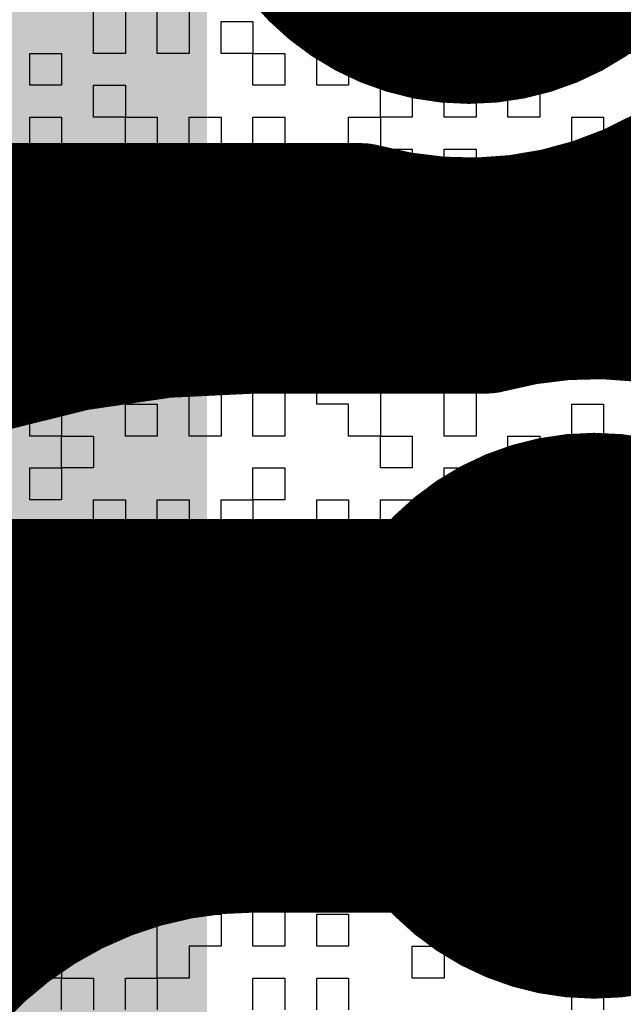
# Model space of a CAD drawing. Header units: millimetres. Extents: x 3.06 to 5.82, y 1.29 to 3.84.
# Tile 225 of 244: x 4.9139 to 4.9476, y 2.9419 to 2.9969. Entities that reach past the tile are written whole.
import ezdxf

# ---------------------------------------------------------------- set-up
doc = ezdxf.new("R2010")
doc.units = ezdxf.units.MM
doc.header["$MEASUREMENT"] = 0
for name, color, linetype in [('BottomLayer', 5, 'Continuous'), ('BottomOverlay', 54, 'Continuous'), ('BottomSolder', 6, 'Continuous'), ('MultiLayer', 9, 'Continuous'), ('TopLayer', 1, 'Continuous'), ('TopPaste', 8, 'Continuous'), ('TopSolder', 216, 'Continuous'), ('ViaHoleLayer', 16, 'Continuous')]:
    doc.layers.add(name, color=color, linetype=linetype)

# ---------------------------------------------------------------- blocks, each defined once
blk = doc.blocks.new('ESP32_WROOM_32__16MB__68')
at = {"layer": 'TopLayer'}
for points in [[(-0.374016, -0.173031), (-0.295276, -0.173031), (-0.374016, -0.137598), (-0.295276, -0.137598)], [(-0.374016, -0.223031), (-0.295276, -0.223031), (-0.374016, -0.187598), (-0.295276, -0.187598)]]:
    blk.add_solid(points, dxfattribs=at)
at = {"layer": 'TopPaste'}
for points in [[(-0.374016, -0.173031), (-0.295276, -0.173031), (-0.374016, -0.137598), (-0.295276, -0.137598)], [(-0.374016, -0.223031), (-0.295276, -0.223031), (-0.374016, -0.187598), (-0.295276, -0.187598)]]:
    blk.add_solid(points, dxfattribs=at)
at = {"layer": 'TopSolder'}
for points in [[(-0.378016, -0.177031), (-0.291276, -0.177031), (-0.378016, -0.133598), (-0.291276, -0.133598)], [(-0.378016, -0.227031), (-0.291276, -0.227031), (-0.378016, -0.183598), (-0.291276, -0.183598)]]:
    blk.add_solid(points, dxfattribs=at)

msp = doc.modelspace()

# ---------------------------------------------------------------- linework, layer by layer
at = {"layer": 'BottomLayer'}
for points, const_width in [([(4.933095, 3.008, 1), (4.944905, 3.008, 1)], 0.011811), ([(4.930972, 2.986, 1), (4.934972, 2.986, 1)], 0.004), ([(4.930972, 2.986, 1), (4.934972, 2.986, 1)], 0.004), ([(4.931809, 2.985787, 1), (4.935809, 2.985787, 1)], 0.004), ([(4.934901, 2.985286, 1), (4.938901, 2.985286, 1)], 0.004), ([(4.925, 2.98, 1), (4.929, 2.98, 1)], 0.004), ([(4.925, 2.98, 1), (4.929, 2.98, 1)], 0.004), ([(4.929615, 2.98, 1), (4.933615, 2.98, 1)], 0.004), ([(4.937597, 2.98, 1), (4.941597, 2.98, 1)], 0.004), ([(4.937972, 2.98, 1), (4.941972, 2.98, 1)], 0.004), ([(4.937972, 2.98, 1), (4.941972, 2.98, 1)], 0.004), ([(4.911182, 2.97813, 1), (4.915182, 2.97813, 1)], 0.004), ([(4.940094, 2.958, 1), (4.951905, 2.958, 1)], 0.011811), ([(4.9215, 2.958, 1), (4.9325, 2.958, 1)], 0.011), ([(4.9215, 2.958, 1), (4.9325, 2.958, 1)], 0.011), ([(4.9405, 2.958, 1), (4.9515, 2.958, 1)], 0.011)]:
    msp.add_lwpolyline(points, format="xyb", close=True, dxfattribs=dict(at, const_width=const_width))
for points, const_width in [([(4.961811, 3.008, -0.494904), (4.932972, 2.986)], 0.008), ([(4.939972, 2.98, -0.494904), (4.968811, 2.958)], 0.008), ([(4.884, 2.95724, -0.248327), (4.927, 2.98)], 0.008), ([(4.897, 2.928, -0.414214), (4.927, 2.958)], 0.022), ([(4.968811, 2.958, -0.494904), (4.939972, 2.936)], 0.008)]:
    msp.add_lwpolyline(points, format="xyb", dxfattribs=dict(at, const_width=const_width))
for points, const_width in [([(4.898, 2.986), (4.932972, 2.986)], 0.008), ([(4.905312, 2.986), (4.913182, 2.97813)], 0.008), ([(4.933809, 2.985787), (4.939597, 2.98)], 0.008), ([(4.931615, 2.98), (4.936901, 2.985286)], 0.008), ([(4.927, 2.98), (4.939972, 2.98)], 0.008), ([(4.927, 2.958), (4.946, 2.958)], 0.022)]:
    msp.add_lwpolyline(points, dxfattribs=dict(at, const_width=const_width))
at = {"layer": 'BottomOverlay'}
for p, q in [((4.91802, 2.996792), (4.91802, 2.998574)), ((4.919802, 2.998574), (4.919802, 2.996792)), ((4.921584, 2.996792), (4.921584, 2.998574)), ((4.923365, 2.998574), (4.923365, 2.996792)), ((4.928711, 2.996792), (4.928711, 2.998574)), ((4.932274, 2.998574), (4.932274, 2.996792)), ((4.946528, 2.996792), (4.946528, 2.998574)), ((4.91802, 2.995011), (4.91802, 2.996792)), ((4.919802, 2.996792), (4.919802, 2.995011)), ((4.921584, 2.995011), (4.921584, 2.996792)), ((4.923365, 2.996792), (4.923365, 2.995011)), ((4.925147, 2.995011), (4.925147, 2.996792)), ((4.925147, 2.996792), (4.926929, 2.996792)), ((4.926929, 2.996792), (4.926929, 2.995011)), ((4.932274, 2.996792), (4.928711, 2.996792)), ((4.934056, 2.995011), (4.934056, 2.996792)), ((4.934056, 2.996792), (4.935837, 2.996792)), ((4.935837, 2.996792), (4.935837, 2.995011)), ((4.946528, 2.995011), (4.946528, 2.996792)), ((4.914457, 2.993229), (4.914457, 2.995011)), ((4.914457, 2.995011), (4.916238, 2.995011)), ((4.916238, 2.995011), (4.916238, 2.993229)), ((4.919802, 2.995011), (4.91802, 2.995011)), ((4.923365, 2.995011), (4.921584, 2.995011)), ((4.926929, 2.995011), (4.925147, 2.995011)), ((4.926929, 2.993229), (4.926929, 2.995011)), ((4.926929, 2.995011), (4.928711, 2.995011)), ((4.928711, 2.995011), (4.928711, 2.993229)), ((4.930492, 2.993229), (4.930492, 2.995011)), ((4.930492, 2.995011), (4.932274, 2.995011)), ((4.932274, 2.995011), (4.932274, 2.993229)), ((4.935837, 2.995011), (4.934056, 2.995011)), ((4.937619, 2.993229), (4.937619, 2.995011)), ((4.937619, 2.995011), (4.939401, 2.995011)), ((4.939401, 2.995011), (4.939401, 2.993229)), ((4.941183, 2.993229), (4.941183, 2.995011)), ((4.941183, 2.995011), (4.942964, 2.995011)), ((4.942964, 2.995011), (4.942964, 2.993229)), ((4.948309, 2.995011), (4.946528, 2.995011)), ((4.916238, 2.993229), (4.914457, 2.993229)), ((4.91802, 2.991447), (4.91802, 2.993229)), ((4.91802, 2.993229), (4.919802, 2.993229)), ((4.919802, 2.993229), (4.919802, 2.991447)), ((4.928711, 2.993229), (4.926929, 2.993229)), ((4.932274, 2.993229), (4.930492, 2.993229)), ((4.934056, 2.991447), (4.934056, 2.993229)), ((4.934056, 2.993229), (4.935837, 2.993229)), ((4.935837, 2.993229), (4.935837, 2.991447)), ((4.937619, 2.991447), (4.937619, 2.993229)), ((4.939401, 2.993229), (4.939401, 2.991447)), ((4.941183, 2.991447), (4.941183, 2.993229)), ((4.942964, 2.993229), (4.942964, 2.991447)), ((4.914457, 2.989666), (4.914457, 2.991447)), ((4.914457, 2.991447), (4.916238, 2.991447)), ((4.916238, 2.991447), (4.916238, 2.989666)), ((4.919802, 2.991447), (4.91802, 2.991447)), ((4.919802, 2.989666), (4.919802, 2.991447)), ((4.919802, 2.991447), (4.921584, 2.991447)), ((4.921584, 2.991447), (4.921584, 2.989666)), ((4.923365, 2.989666), (4.923365, 2.991447)), ((4.923365, 2.991447), (4.925147, 2.991447)), ((4.925147, 2.991447), (4.925147, 2.989666)), ((4.926929, 2.989666), (4.926929, 2.991447)), ((4.926929, 2.991447), (4.928711, 2.991447)), ((4.928711, 2.991447), (4.928711, 2.989666)), ((4.932274, 2.989666), (4.932274, 2.991447)), ((4.932274, 2.991447), (4.934056, 2.991447)), ((4.935837, 2.991447), (4.934056, 2.991447)), ((4.934056, 2.991447), (4.934056, 2.989666)), ((4.939401, 2.991447), (4.937619, 2.991447)), ((4.942964, 2.991447), (4.941183, 2.991447)), ((4.944746, 2.989666), (4.944746, 2.991447)), ((4.944746, 2.991447), (4.946528, 2.991447)), ((4.946528, 2.991447), (4.946528, 2.989666)), ((4.916238, 2.989666), (4.914457, 2.989666)), ((4.916238, 2.987884), (4.916238, 2.989666)), ((4.916238, 2.989666), (4.91802, 2.989666)), ((4.91802, 2.989666), (4.91802, 2.987884)), ((4.921584, 2.989666), (4.919802, 2.989666)), ((4.923365, 2.987884), (4.923365, 2.989666)), ((4.925147, 2.989666), (4.925147, 2.987884)), ((4.928711, 2.989666), (4.926929, 2.989666)), ((4.930492, 2.987884), (4.930492, 2.989666)), ((4.930492, 2.989666), (4.932274, 2.989666)), ((4.934056, 2.989666), (4.932274, 2.989666)), ((4.932274, 2.989666), (4.932274, 2.987884)), ((4.934056, 2.987884), (4.934056, 2.989666)), ((4.934056, 2.989666), (4.935837, 2.989666)), ((4.935837, 2.989666), (4.935837, 2.987884)), ((4.937619, 2.987884), (4.937619, 2.989666)), ((4.937619, 2.989666), (4.939401, 2.989666)), ((4.939401, 2.989666), (4.939401, 2.987884)), ((4.946528, 2.989666), (4.944746, 2.989666)), ((4.912675, 2.987884), (4.914457, 2.987884)), ((4.914457, 2.987884), (4.914457, 2.986102)), ((4.91802, 2.987884), (4.916238, 2.987884)), ((4.919802, 2.986102), (4.919802, 2.987884)), ((4.919802, 2.987884), (4.921584, 2.987884)), ((4.921584, 2.987884), (4.921584, 2.986102)), ((4.925147, 2.987884), (4.923365, 2.987884)), ((4.926929, 2.986102), (4.926929, 2.987884)), ((4.926929, 2.987884), (4.928711, 2.987884)), ((4.928711, 2.987884), (4.928711, 2.986102)), ((4.932274, 2.987884), (4.930492, 2.987884)), ((4.934056, 2.986102), (4.934056, 2.987884)), ((4.935837, 2.987884), (4.935837, 2.986102)), ((4.939401, 2.987884), (4.937619, 2.987884)), ((4.942964, 2.986102), (4.942964, 2.987884)), ((4.942964, 2.987884), (4.946528, 2.987884)), ((4.946528, 2.987884), (4.946528, 2.986102)), ((4.914457, 2.986102), (4.912675, 2.986102)), ((4.916238, 2.98432), (4.916238, 2.986102)), ((4.916238, 2.986102), (4.91802, 2.986102)), ((4.91802, 2.986102), (4.91802, 2.98432)), ((4.919802, 2.98432), (4.919802, 2.986102)), ((4.921584, 2.986102), (4.921584, 2.98432)), ((4.928711, 2.986102), (4.926929, 2.986102)), ((4.928711, 2.98432), (4.928711, 2.986102)), ((4.928711, 2.986102), (4.930492, 2.986102)), ((4.930492, 2.986102), (4.930492, 2.98432)), ((4.935837, 2.986102), (4.934056, 2.986102)), ((4.937619, 2.98432), (4.937619, 2.986102)), ((4.937619, 2.986102), (4.939401, 2.986102)), ((4.939401, 2.986102), (4.939401, 2.98432)), ((4.946528, 2.986102), (4.942964, 2.986102)), ((4.912675, 2.98432), (4.914457, 2.98432)), ((4.914457, 2.98432), (4.914457, 2.982539)), ((4.91802, 2.98432), (4.916238, 2.98432)), ((4.921584, 2.98432), (4.919802, 2.98432)), ((4.925147, 2.982539), (4.925147, 2.98432)), ((4.925147, 2.98432), (4.926929, 2.98432)), ((4.926929, 2.98432), (4.926929, 2.982539)), ((4.930492, 2.98432), (4.928711, 2.98432)), ((4.930492, 2.982539), (4.930492, 2.98432)), ((4.930492, 2.98432), (4.932274, 2.98432)), ((4.932274, 2.98432), (4.932274, 2.982539)), ((4.934056, 2.982539), (4.934056, 2.98432)), ((4.934056, 2.98432), (4.935837, 2.98432)), ((4.935837, 2.98432), (4.935837, 2.982539)), ((4.939401, 2.98432), (4.937619, 2.98432)), ((4.941183, 2.982539), (4.941183, 2.98432)), ((4.941183, 2.98432), (4.942964, 2.98432)), ((4.942964, 2.98432), (4.942964, 2.982539)), ((4.944746, 2.982539), (4.944746, 2.98432)), ((4.944746, 2.98432), (4.946528, 2.98432)), ((4.946528, 2.98432), (4.946528, 2.982539)), ((4.914457, 2.982539), (4.914457, 2.980757)), ((4.925147, 2.980757), (4.925147, 2.982539)), ((4.926929, 2.982539), (4.926929, 2.980757)), ((4.930492, 2.980757), (4.930492, 2.982539)), ((4.932274, 2.982539), (4.932274, 2.980757)), ((4.934056, 2.980757), (4.934056, 2.982539)), ((4.935837, 2.982539), (4.935837, 2.980757)), ((4.942964, 2.982539), (4.941183, 2.982539)), ((4.944746, 2.980757), (4.944746, 2.982539)), ((4.946528, 2.982539), (4.946528, 2.980757)), ((4.914457, 2.980757), (4.912675, 2.980757)), ((4.916238, 2.978975), (4.916238, 2.980757)), ((4.916238, 2.980757), (4.91802, 2.980757)), ((4.91802, 2.980757), (4.91802, 2.978975)), ((4.919802, 2.978975), (4.919802, 2.980757)), ((4.919802, 2.980757), (4.921584, 2.980757)), ((4.921584, 2.980757), (4.921584, 2.978975)), ((4.926929, 2.980757), (4.925147, 2.980757)), ((4.928711, 2.978975), (4.928711, 2.980757)), ((4.928711, 2.980757), (4.930492, 2.980757)), ((4.932274, 2.980757), (4.930492, 2.980757)), ((4.930492, 2.980757), (4.930492, 2.978975)), ((4.935837, 2.980757), (4.934056, 2.980757)), ((4.937619, 2.978975), (4.937619, 2.980757)), ((4.937619, 2.980757), (4.939401, 2.980757)), ((4.939401, 2.980757), (4.939401, 2.978975)), ((4.941183, 2.978975), (4.941183, 2.980757)), ((4.941183, 2.980757), (4.942964, 2.980757)), ((4.942964, 2.980757), (4.942964, 2.978975)), ((4.946528, 2.980757), (4.944746, 2.980757)), ((4.912675, 2.978975), (4.914457, 2.978975)), ((4.914457, 2.978975), (4.914457, 2.977193)), ((4.916238, 2.977193), (4.916238, 2.978975)), ((4.91802, 2.978975), (4.91802, 2.977193)), ((4.919802, 2.977193), (4.919802, 2.978975)), ((4.921584, 2.978975), (4.921584, 2.977193)), ((4.930492, 2.978975), (4.928711, 2.978975)), ((4.934056, 2.977193), (4.934056, 2.978975)), ((4.934056, 2.978975), (4.935837, 2.978975)), ((4.935837, 2.978975), (4.935837, 2.977193)), ((4.939401, 2.978975), (4.937619, 2.978975)), ((4.942964, 2.978975), (4.941183, 2.978975)), ((4.942964, 2.977193), (4.942964, 2.978975)), ((4.942964, 2.978975), (4.946528, 2.978975)), ((4.946528, 2.978975), (4.946528, 2.977193)), ((4.914457, 2.977193), (4.912675, 2.977193)), ((4.91802, 2.977193), (4.916238, 2.977193)), ((4.921584, 2.977193), (4.919802, 2.977193)), ((4.923365, 2.975412), (4.923365, 2.977193)), ((4.923365, 2.977193), (4.925147, 2.977193)), ((4.925147, 2.977193), (4.925147, 2.975412)), ((4.926929, 2.975412), (4.926929, 2.977193)), ((4.926929, 2.977193), (4.928711, 2.977193)), ((4.928711, 2.977193), (4.928711, 2.975412)), ((4.930492, 2.975412), (4.930492, 2.977193)), ((4.930492, 2.977193), (4.934056, 2.977193)), ((4.935837, 2.977193), (4.934056, 2.977193)), ((4.934056, 2.977193), (4.934056, 2.975412)), ((4.937619, 2.975412), (4.937619, 2.977193)), ((4.937619, 2.977193), (4.939401, 2.977193)), ((4.939401, 2.977193), (4.939401, 2.975412)), ((4.946528, 2.977193), (4.942964, 2.977193)), ((4.914457, 2.97363), (4.914457, 2.975412)), ((4.914457, 2.975412), (4.916238, 2.975412)), ((4.916238, 2.975412), (4.916238, 2.97363)), ((4.919802, 2.97363), (4.919802, 2.975412)), ((4.919802, 2.975412), (4.921584, 2.975412)), ((4.921584, 2.975412), (4.921584, 2.97363)), ((4.923365, 2.97363), (4.923365, 2.975412)), ((4.925147, 2.975412), (4.925147, 2.97363)), ((4.926929, 2.97363), (4.926929, 2.975412)), ((4.928711, 2.975412), (4.928711, 2.97363)), ((4.932274, 2.975412), (4.930492, 2.975412)), ((4.932274, 2.97363), (4.932274, 2.975412)), ((4.934056, 2.975412), (4.934056, 2.97363)), ((4.937619, 2.97363), (4.937619, 2.975412)), ((4.939401, 2.975412), (4.939401, 2.97363)), ((4.944746, 2.97363), (4.944746, 2.975412)), ((4.944746, 2.975412), (4.946528, 2.975412)), ((4.946528, 2.975412), (4.946528, 2.97363)), ((4.916238, 2.97363), (4.914457, 2.97363)), ((4.916238, 2.971848), (4.916238, 2.97363)), ((4.916238, 2.97363), (4.91802, 2.97363)), ((4.91802, 2.97363), (4.91802, 2.971848)), ((4.921584, 2.97363), (4.919802, 2.97363)), ((4.925147, 2.97363), (4.923365, 2.97363)), ((4.928711, 2.97363), (4.926929, 2.97363)), ((4.934056, 2.97363), (4.932274, 2.97363)), ((4.934056, 2.971848), (4.934056, 2.97363)), ((4.934056, 2.97363), (4.935837, 2.97363)), ((4.935837, 2.97363), (4.935837, 2.971848)), ((4.939401, 2.97363), (4.937619, 2.97363)), ((4.941183, 2.971848), (4.941183, 2.97363)), ((4.941183, 2.97363), (4.942964, 2.97363)), ((4.942964, 2.97363), (4.942964, 2.971848)), ((4.946528, 2.97363), (4.944746, 2.97363)), ((4.914457, 2.970067), (4.914457, 2.971848)), ((4.914457, 2.971848), (4.916238, 2.971848)), ((4.91802, 2.971848), (4.916238, 2.971848)), ((4.916238, 2.971848), (4.916238, 2.970067)), ((4.926929, 2.970067), (4.926929, 2.971848)), ((4.926929, 2.971848), (4.928711, 2.971848)), ((4.928711, 2.971848), (4.928711, 2.970067)), ((4.935837, 2.971848), (4.934056, 2.971848)), ((4.937619, 2.970067), (4.937619, 2.971848)), ((4.937619, 2.971848), (4.939401, 2.971848)), ((4.939401, 2.971848), (4.939401, 2.970067)), ((4.941183, 2.970067), (4.941183, 2.971848)), ((4.942964, 2.971848), (4.942964, 2.970067)), ((4.916238, 2.970067), (4.914457, 2.970067)), ((4.91802, 2.968285), (4.91802, 2.970067)), ((4.91802, 2.970067), (4.919802, 2.970067)), ((4.919802, 2.970067), (4.919802, 2.968285)), ((4.921584, 2.968285), (4.921584, 2.970067)), ((4.921584, 2.970067), (4.923365, 2.970067)), ((4.923365, 2.970067), (4.923365, 2.968285)), ((4.925147, 2.968285), (4.925147, 2.970067)), ((4.925147, 2.970067), (4.926929, 2.970067)), ((4.928711, 2.970067), (4.926929, 2.970067)), ((4.926929, 2.970067), (4.926929, 2.968285)), ((4.930492, 2.968285), (4.930492, 2.970067)), ((4.930492, 2.970067), (4.932274, 2.970067)), ((4.932274, 2.970067), (4.932274, 2.968285)), ((4.934056, 2.968285), (4.934056, 2.970067)), ((4.934056, 2.970067), (4.935837, 2.970067)), ((4.935837, 2.970067), (4.935837, 2.968285)), ((4.939401, 2.970067), (4.937619, 2.970067)), ((4.942964, 2.970067), (4.941183, 2.970067)), ((4.946528, 2.968285), (4.946528, 2.970067)), ((4.946528, 2.970067), (4.948309, 2.970067)), ((4.914457, 2.966503), (4.914457, 2.968285)), ((4.914457, 2.968285), (4.916238, 2.968285)), ((4.916238, 2.968285), (4.916238, 2.966503)), ((4.91802, 2.966503), (4.91802, 2.968285)), ((4.919802, 2.968285), (4.919802, 2.966503)), ((4.921584, 2.966503), (4.921584, 2.968285)), ((4.923365, 2.968285), (4.923365, 2.966503)), ((4.926929, 2.968285), (4.925147, 2.968285)), ((4.928711, 2.966503), (4.928711, 2.968285)), ((4.928711, 2.968285), (4.930492, 2.968285)), ((4.932274, 2.968285), (4.930492, 2.968285)), ((4.930492, 2.968285), (4.930492, 2.966503)), ((4.932274, 2.966503), (4.932274, 2.968285)), ((4.932274, 2.968285), (4.934056, 2.968285)), ((4.935837, 2.968285), (4.934056, 2.968285)), ((4.934056, 2.968285), (4.934056, 2.966503)), ((4.946528, 2.966503), (4.946528, 2.968285)), ((4.916238, 2.966503), (4.914457, 2.966503)), ((4.919802, 2.966503), (4.91802, 2.966503)), ((4.923365, 2.966503), (4.921584, 2.966503)), ((4.925147, 2.964721), (4.925147, 2.966503)), ((4.925147, 2.966503), (4.926929, 2.966503)), ((4.926929, 2.966503), (4.926929, 2.964721)), ((4.930492, 2.966503), (4.928711, 2.966503)), ((4.934056, 2.966503), (4.932274, 2.966503)), ((4.935837, 2.964721), (4.935837, 2.966503)), ((4.935837, 2.966503), (4.937619, 2.966503)), ((4.937619, 2.966503), (4.937619, 2.964721)), ((4.939401, 2.964721), (4.939401, 2.966503)), ((4.939401, 2.966503), (4.941183, 2.966503)), ((4.941183, 2.966503), (4.941183, 2.964721)), ((4.942964, 2.964721), (4.942964, 2.966503)), ((4.942964, 2.966503), (4.944746, 2.966503)), ((4.944746, 2.966503), (4.944746, 2.964721)), ((4.948309, 2.966503), (4.946528, 2.966503)), ((4.91802, 2.96294), (4.91802, 2.964721)), ((4.91802, 2.964721), (4.921584, 2.964721)), ((4.921584, 2.964721), (4.921584, 2.96294)), ((4.925147, 2.96294), (4.925147, 2.964721)), ((4.926929, 2.964721), (4.926929, 2.96294)), ((4.928711, 2.96294), (4.928711, 2.964721)), ((4.928711, 2.964721), (4.930492, 2.964721)), ((4.930492, 2.964721), (4.930492, 2.96294)), ((4.932274, 2.96294), (4.932274, 2.964721)), ((4.932274, 2.964721), (4.934056, 2.964721)), ((4.934056, 2.964721), (4.934056, 2.96294)), ((4.937619, 2.964721), (4.935837, 2.964721)), ((4.937619, 2.96294), (4.937619, 2.964721)), ((4.937619, 2.964721), (4.939401, 2.964721)), ((4.941183, 2.964721), (4.939401, 2.964721)), ((4.939401, 2.964721), (4.939401, 2.96294)), ((4.944746, 2.964721), (4.942964, 2.964721)), ((4.946528, 2.96294), (4.946528, 2.964721)), ((4.946528, 2.964721), (4.948309, 2.964721)), ((4.912675, 2.96294), (4.914457, 2.96294)), ((4.914457, 2.96294), (4.914457, 2.961158)), ((4.921584, 2.96294), (4.91802, 2.96294)), ((4.926929, 2.96294), (4.925147, 2.96294)), ((4.930492, 2.96294), (4.928711, 2.96294)), ((4.934056, 2.96294), (4.932274, 2.96294)), ((4.934056, 2.961158), (4.934056, 2.96294)), ((4.934056, 2.96294), (4.935837, 2.96294)), ((4.935837, 2.96294), (4.935837, 2.961158)), ((4.939401, 2.96294), (4.937619, 2.96294)), ((4.942964, 2.961158), (4.942964, 2.96294)), ((4.942964, 2.96294), (4.944746, 2.96294)), ((4.944746, 2.96294), (4.944746, 2.961158)), ((4.946528, 2.961158), (4.946528, 2.96294)), ((4.914457, 2.961158), (4.914457, 2.959376)), ((4.916238, 2.959376), (4.916238, 2.961158)), ((4.916238, 2.961158), (4.91802, 2.961158)), ((4.91802, 2.961158), (4.91802, 2.959376)), ((4.925147, 2.959376), (4.925147, 2.961158)), ((4.925147, 2.961158), (4.926929, 2.961158)), ((4.926929, 2.961158), (4.926929, 2.959376)), ((4.930492, 2.959376), (4.930492, 2.961158)), ((4.930492, 2.961158), (4.932274, 2.961158)), ((4.932274, 2.961158), (4.932274, 2.959376)), ((4.935837, 2.961158), (4.934056, 2.961158)), ((4.935837, 2.959376), (4.935837, 2.961158)), ((4.935837, 2.961158), (4.937619, 2.961158)), ((4.937619, 2.961158), (4.937619, 2.959376)), ((4.939401, 2.959376), (4.939401, 2.961158)), ((4.939401, 2.961158), (4.941183, 2.961158)), ((4.941183, 2.961158), (4.941183, 2.959376)), ((4.944746, 2.961158), (4.942964, 2.961158)), ((4.946528, 2.959376), (4.946528, 2.961158)), ((4.914457, 2.959376), (4.912675, 2.959376)), ((4.91802, 2.959376), (4.916238, 2.959376)), ((4.921584, 2.957594), (4.921584, 2.959376)), ((4.921584, 2.959376), (4.923365, 2.959376)), ((4.923365, 2.959376), (4.923365, 2.957594)), ((4.926929, 2.959376), (4.925147, 2.959376)), ((4.928711, 2.957594), (4.928711, 2.959376)), ((4.928711, 2.959376), (4.930492, 2.959376)), ((4.932274, 2.959376), (4.930492, 2.959376)), ((4.930492, 2.959376), (4.930492, 2.957594)), ((4.937619, 2.959376), (4.935837, 2.959376)), ((4.941183, 2.959376), (4.939401, 2.959376)), ((4.941183, 2.957594), (4.941183, 2.959376)), ((4.941183, 2.959376), (4.942964, 2.959376)), ((4.942964, 2.959376), (4.942964, 2.957594)), ((4.948309, 2.959376), (4.946528, 2.959376)), ((4.912675, 2.957594), (4.914457, 2.957594)), ((4.914457, 2.957594), (4.914457, 2.955813)), ((4.916238, 2.955813), (4.916238, 2.957594)), ((4.916238, 2.957594), (4.91802, 2.957594)), ((4.91802, 2.957594), (4.91802, 2.955813)), ((4.919802, 2.955813), (4.919802, 2.957594)), ((4.919802, 2.957594), (4.921584, 2.957594)), ((4.923365, 2.957594), (4.921584, 2.957594)), ((4.921584, 2.957594), (4.921584, 2.955813)), ((4.926929, 2.955813), (4.926929, 2.957594)), ((4.926929, 2.957594), (4.928711, 2.957594)), ((4.930492, 2.957594), (4.928711, 2.957594)), ((4.928711, 2.957594), (4.928711, 2.955813)), ((4.930492, 2.955813), (4.930492, 2.957594)), ((4.930492, 2.957594), (4.932274, 2.957594)), ((4.932274, 2.957594), (4.932274, 2.955813)), ((4.934056, 2.955813), (4.934056, 2.957594)), ((4.934056, 2.957594), (4.937619, 2.957594)), ((4.937619, 2.957594), (4.937619, 2.955813)), ((4.942964, 2.957594), (4.941183, 2.957594)), ((4.944746, 2.955813), (4.944746, 2.957594)), ((4.944746, 2.957594), (4.946528, 2.957594)), ((4.946528, 2.957594), (4.946528, 2.955813)), ((4.914457, 2.955813), (4.914457, 2.954031)), ((4.91802, 2.955813), (4.916238, 2.955813)), ((4.921584, 2.955813), (4.919802, 2.955813)), ((4.923365, 2.954031), (4.923365, 2.955813)), ((4.923365, 2.955813), (4.925147, 2.955813)), ((4.925147, 2.955813), (4.925147, 2.954031)), ((4.928711, 2.955813), (4.926929, 2.955813)), ((4.932274, 2.955813), (4.930492, 2.955813)), ((4.937619, 2.955813), (4.934056, 2.955813)), ((4.937619, 2.954031), (4.937619, 2.955813)), ((4.937619, 2.955813), (4.939401, 2.955813)), ((4.939401, 2.955813), (4.939401, 2.954031)), ((4.941183, 2.954031), (4.941183, 2.955813)), ((4.941183, 2.955813), (4.942964, 2.955813)), ((4.942964, 2.955813), (4.942964, 2.954031)), ((4.946528, 2.955813), (4.944746, 2.955813)), ((4.914457, 2.954031), (4.912675, 2.954031)), ((4.91802, 2.952249), (4.91802, 2.954031)), ((4.91802, 2.954031), (4.919802, 2.954031)), ((4.919802, 2.954031), (4.919802, 2.952249)), ((4.921584, 2.952249), (4.921584, 2.954031)), ((4.921584, 2.954031), (4.923365, 2.954031)), ((4.925147, 2.954031), (4.923365, 2.954031)), ((4.923365, 2.954031), (4.923365, 2.952249)), ((4.925147, 2.952249), (4.925147, 2.954031)), ((4.925147, 2.954031), (4.926929, 2.954031)), ((4.926929, 2.954031), (4.926929, 2.952249)), ((4.928711, 2.952249), (4.928711, 2.954031)), ((4.928711, 2.954031), (4.930492, 2.954031)), ((4.930492, 2.954031), (4.930492, 2.952249)), ((4.932274, 2.952249), (4.932274, 2.954031)), ((4.932274, 2.954031), (4.935837, 2.954031)), ((4.935837, 2.954031), (4.935837, 2.952249)), ((4.939401, 2.954031), (4.937619, 2.954031)), ((4.942964, 2.954031), (4.941183, 2.954031)), ((4.946528, 2.952249), (4.946528, 2.954031)), ((4.946528, 2.954031), (4.948309, 2.954031)), ((4.914457, 2.950467), (4.914457, 2.952249)), ((4.914457, 2.952249), (4.916238, 2.952249)), ((4.916238, 2.952249), (4.916238, 2.950467)), ((4.919802, 2.952249), (4.91802, 2.952249)), ((4.923365, 2.952249), (4.921584, 2.952249)), ((4.926929, 2.952249), (4.925147, 2.952249)), ((4.930492, 2.952249), (4.928711, 2.952249)), ((4.935837, 2.952249), (4.932274, 2.952249)), ((4.939401, 2.950467), (4.939401, 2.952249)), ((4.939401, 2.952249), (4.941183, 2.952249)), ((4.941183, 2.952249), (4.941183, 2.950467)), ((4.942964, 2.950467), (4.942964, 2.952249)), ((4.942964, 2.952249), (4.944746, 2.952249)), ((4.944746, 2.952249), (4.944746, 2.950467)), ((4.948309, 2.952249), (4.946528, 2.952249)), ((4.914457, 2.948686), (4.914457, 2.950467)), ((4.916238, 2.950467), (4.916238, 2.948686)), ((4.91802, 2.948686), (4.91802, 2.950467)), ((4.91802, 2.950467), (4.919802, 2.950467)), ((4.919802, 2.950467), (4.919802, 2.948686)), ((4.923365, 2.948686), (4.923365, 2.950467)), ((4.923365, 2.950467), (4.925147, 2.950467)), ((4.925147, 2.950467), (4.925147, 2.948686)), ((4.932274, 2.948686), (4.932274, 2.950467)), ((4.932274, 2.950467), (4.935837, 2.950467)), ((4.935837, 2.950467), (4.935837, 2.948686)), ((4.937619, 2.948686), (4.937619, 2.950467)), ((4.937619, 2.950467), (4.939401, 2.950467)), ((4.941183, 2.950467), (4.939401, 2.950467)), ((4.939401, 2.950467), (4.939401, 2.948686)), ((4.944746, 2.950467), (4.942964, 2.950467)), ((4.946528, 2.948686), (4.946528, 2.950467)), ((4.946528, 2.950467), (4.948309, 2.950467)), ((4.916238, 2.948686), (4.914457, 2.948686)), ((4.919802, 2.948686), (4.91802, 2.948686)), ((4.919802, 2.946904), (4.919802, 2.948686)), ((4.919802, 2.948686), (4.921584, 2.948686)), ((4.921584, 2.948686), (4.921584, 2.946904)), ((4.925147, 2.948686), (4.923365, 2.948686)), ((4.926929, 2.946904), (4.926929, 2.948686)), ((4.926929, 2.948686), (4.928711, 2.948686)), ((4.928711, 2.948686), (4.928711, 2.946904)), ((4.935837, 2.948686), (4.932274, 2.948686)), ((4.939401, 2.948686), (4.937619, 2.948686)), ((4.942964, 2.946904), (4.942964, 2.948686)), ((4.942964, 2.948686), (4.944746, 2.948686)), ((4.944746, 2.948686), (4.944746, 2.946904)), ((4.948309, 2.948686), (4.946528, 2.948686)), ((4.916238, 2.945122), (4.916238, 2.946904)), ((4.916238, 2.946904), (4.91802, 2.946904)), ((4.91802, 2.946904), (4.91802, 2.945122)), ((4.921584, 2.946904), (4.919802, 2.946904)), ((4.921584, 2.945122), (4.921584, 2.946904)), ((4.921584, 2.946904), (4.925147, 2.946904)), ((4.925147, 2.946904), (4.925147, 2.945122)), ((4.926929, 2.945122), (4.926929, 2.946904)), ((4.928711, 2.946904), (4.928711, 2.945122)), ((4.930492, 2.945122), (4.930492, 2.946904)), ((4.930492, 2.946904), (4.932274, 2.946904)), ((4.932274, 2.946904), (4.932274, 2.945122)), ((4.937619, 2.945122), (4.937619, 2.946904)), ((4.937619, 2.946904), (4.941183, 2.946904)), ((4.941183, 2.946904), (4.941183, 2.945122)), ((4.944746, 2.946904), (4.942964, 2.946904)), ((4.944746, 2.945122), (4.944746, 2.946904)), ((4.944746, 2.946904), (4.946528, 2.946904)), ((4.946528, 2.946904), (4.946528, 2.945122)), ((4.914457, 2.943341), (4.914457, 2.945122)), ((4.914457, 2.945122), (4.916238, 2.945122)), ((4.91802, 2.945122), (4.916238, 2.945122)), ((4.916238, 2.945122), (4.916238, 2.943341)), ((4.921584, 2.943341), (4.921584, 2.945122)), ((4.925147, 2.945122), (4.923365, 2.945122)), ((4.923365, 2.945122), (4.923365, 2.943341)), ((4.928711, 2.945122), (4.926929, 2.945122)), ((4.932274, 2.945122), (4.930492, 2.945122)), ((4.935837, 2.943341), (4.935837, 2.945122)), ((4.935837, 2.945122), (4.937619, 2.945122)), ((4.941183, 2.945122), (4.937619, 2.945122)), ((4.937619, 2.945122), (4.937619, 2.943341)), ((4.941183, 2.943341), (4.941183, 2.945122)), ((4.941183, 2.945122), (4.942964, 2.945122)), ((4.942964, 2.945122), (4.942964, 2.943341)), ((4.946528, 2.945122), (4.944746, 2.945122)), ((4.916238, 2.943341), (4.914457, 2.943341)), ((4.916238, 2.941559), (4.916238, 2.943341)), ((4.916238, 2.943341), (4.91802, 2.943341)), ((4.91802, 2.943341), (4.91802, 2.941559)), ((4.919802, 2.941559), (4.919802, 2.943341)), ((4.919802, 2.943341), (4.921584, 2.943341)), ((4.923365, 2.943341), (4.921584, 2.943341)), ((4.921584, 2.943341), (4.921584, 2.941559)), ((4.926929, 2.941559), (4.926929, 2.943341)), ((4.926929, 2.943341), (4.928711, 2.943341)), ((4.928711, 2.943341), (4.928711, 2.941559)), ((4.930492, 2.941559), (4.930492, 2.943341)), ((4.930492, 2.943341), (4.932274, 2.943341)), ((4.932274, 2.943341), (4.932274, 2.941559)), ((4.937619, 2.943341), (4.935837, 2.943341)), ((4.942964, 2.943341), (4.941183, 2.943341)), ((4.944746, 2.941559), (4.944746, 2.943341)), ((4.944746, 2.943341), (4.946528, 2.943341)), ((4.946528, 2.943341), (4.946528, 2.941559))]:
    msp.add_line(p, q, dxfattribs=at)
at = {"layer": 'BottomSolder', "const_width": 0.015811}
for points in [[(4.931095, 3.008, 1), (4.946905, 3.008, 1)], [(4.938095, 2.958, 1), (4.953906, 2.958, 1)]]:
    msp.add_lwpolyline(points, format="xyb", close=True, dxfattribs=at)
at = {"layer": 'MultiLayer', "const_width": 0.011811}
for points in [[(4.933095, 3.008, 1), (4.944905, 3.008, 1)], [(4.940094, 2.958, 1), (4.951905, 2.958, 1)]]:
    msp.add_lwpolyline(points, format="xyb", close=True, dxfattribs=at)
at = {"layer": 'TopLayer'}
for points, const_width in [([(4.933095, 3.008, 1), (4.944905, 3.008, 1)], 0.011811), ([(4.92937, 2.986, 1), (4.93337, 2.986, 1)], 0.004), ([(4.92937, 2.986, 1), (4.93337, 2.986, 1)], 0.004), ([(4.930972, 2.986, 1), (4.934972, 2.986, 1)], 0.004), ([(4.931809, 2.985787, 1), (4.935809, 2.985787, 1)], 0.004), ([(4.934901, 2.985286, 1), (4.938901, 2.985286, 1)], 0.004), ([(4.92937, 2.98, 1), (4.93337, 2.98, 1)], 0.004), ([(4.92937, 2.98, 1), (4.93337, 2.98, 1)], 0.004), ([(4.92937, 2.98, 1), (4.93337, 2.98, 1)], 0.004), ([(4.929615, 2.98, 1), (4.933615, 2.98, 1)], 0.004), ([(4.937597, 2.98, 1), (4.941597, 2.98, 1)], 0.004), ([(4.937972, 2.98, 1), (4.941972, 2.98, 1)], 0.004), ([(4.937972, 2.98, 1), (4.941972, 2.98, 1)], 0.004), ([(4.940094, 2.958, 1), (4.951905, 2.958, 1)], 0.011811), ([(4.9405, 2.958, 1), (4.9515, 2.958, 1)], 0.011)]:
    msp.add_lwpolyline(points, format="xyb", close=True, dxfattribs=dict(at, const_width=const_width))
at = {"layer": 'TopLayer', "const_width": 0.008}
for points in [[(4.961811, 3.008, -0.494904), (4.932972, 2.986)], [(4.939972, 2.98, -0.494904), (4.968811, 2.958)], [(4.968811, 2.958, -0.494904), (4.939972, 2.936)]]:
    msp.add_lwpolyline(points, format="xyb", dxfattribs=at)
at = {"layer": 'TopLayer'}
for points, const_width in [([(4.93137, 2.98), (4.93137, 2.986)], 0.008), ([(4.93137, 2.98), (4.93137, 2.986)], 0.008), ([(4.933809, 2.985787), (4.939597, 2.98)], 0.008), ([(4.931615, 2.98), (4.936901, 2.985286)], 0.008), ([(4.93137, 2.98), (4.939972, 2.98)], 0.008), ([(4.881, 2.958), (4.946, 2.958)], 0.022)]:
    msp.add_lwpolyline(points, dxfattribs=dict(at, const_width=const_width))
at = {"layer": 'TopSolder', "const_width": 0.015811}
for points in [[(4.931095, 3.008, 1), (4.946905, 3.008, 1)], [(4.938095, 2.958, 1), (4.953906, 2.958, 1)]]:
    msp.add_lwpolyline(points, format="xyb", close=True, dxfattribs=at)
at = {"layer": 'ViaHoleLayer', "const_width": 0.007874}
msp.add_lwpolyline([(4.942063, 2.958, 1), (4.949937, 2.958, 1)], format="xyb", close=True, dxfattribs=at)

# ---------------------------------------------------------------- block references
at = {"rotation": 360}
msp.add_blockref('ESP32_WROOM_32__16MB__68', (5.215646, 3.163315), dxfattribs=at)

doc.saveas('drawing.dxf')
